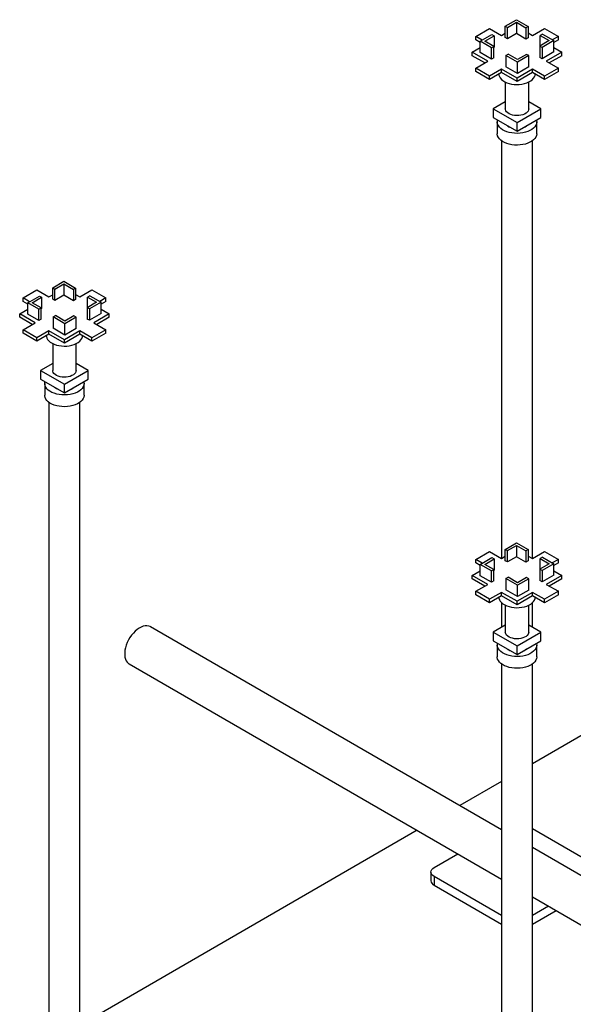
# Model space of a CAD drawing. Header units: millimetres. Extents: x 5 to 589, y 5 to 450.
# Tile 28 of 91: x 446 to 460, y 148 to 172. Entities that reach past the tile are written whole.
import ezdxf

# ---------------------------------------------------------------- set-up
doc = ezdxf.new("R2010")
doc.units = ezdxf.units.MM
doc.layers.add('TRAIT-FORT', color=4, linetype='Continuous', lineweight=25)

msp = doc.modelspace()

# ---------------------------------------------------------------- linework, layer by layer
at = {"layer": 'TRAIT-FORT', "color": 4, "linetype": 'Continuous', "lineweight": 25}
for p, q in [((458.38014, 172.2976), (458.66444, 172.46172)), ((458.66444, 172.46172), (458.96066, 172.29071)), ((457.62908, 172.04049), (457.97881, 172.24239)), ((457.97881, 172.24239), (458.28459, 172.06587)), ((458.38014, 172.2976), (458.43747, 172.2645)), ((458.38014, 172.01071), (458.38014, 172.2976)), ((458.43747, 172.2645), (458.66444, 172.39552)), ((458.43747, 171.97761), (458.43747, 172.2645)), ((458.66444, 172.39552), (458.90332, 172.25762)), ((458.66444, 172.39552), (458.66444, 172.10863)), ((458.96066, 172.29071), (458.90332, 172.25762)), ((458.90332, 172.25762), (458.90332, 171.97072)), ((458.96066, 172.29071), (458.96066, 172.00382)), ((459.06814, 172.06587), (459.37391, 172.24239)), ((459.37391, 172.24239), (459.72364, 172.04049)), ((457.79385, 171.94537), (457.62908, 172.04049)), ((457.62908, 171.95222), (457.62908, 172.04049)), ((457.74611, 171.88466), (457.62908, 171.95222)), ((457.74611, 171.91781), (458.04233, 172.08882)), ((457.86078, 171.91781), (458.09967, 172.05572)), ((458.04233, 172.08882), (458.09967, 172.05572)), ((458.09967, 172.05572), (458.09967, 171.76883)), ((458.28459, 172.06587), (458.38014, 172.12103)), ((458.43747, 171.97761), (458.38014, 172.01071)), ((458.66444, 172.10863), (458.43747, 171.97761)), ((458.90332, 171.97072), (458.66444, 172.10863)), ((458.96066, 172.00382), (458.90332, 171.97072)), ((458.96066, 172.12791), (459.06814, 172.06587)), ((459.49194, 171.93158), (459.25305, 171.79368)), ((459.32231, 172.0957), (459.26498, 172.0626)), ((459.26498, 172.0626), (459.49194, 171.93158)), ((459.26498, 171.80056), (459.26498, 172.0626)), ((459.60661, 171.93158), (459.31039, 171.76058)), ((459.32231, 172.0957), (459.60661, 171.93158)), ((459.72364, 172.04049), (459.5708, 171.95226)), ((459.72364, 171.95222), (459.60661, 171.88466)), ((459.60661, 171.64469), (459.60661, 171.93158)), ((459.72364, 171.95222), (459.72364, 172.04049)), ((457.54308, 171.63781), (457.74611, 171.75501)), ((458.03041, 171.75369), (457.74611, 171.91781)), ((457.74611, 171.63092), (457.74611, 171.91781)), ((458.08774, 171.78679), (457.86078, 171.91781)), ((458.03041, 171.75369), (458.08774, 171.78679)), ((458.03041, 171.4668), (458.03041, 171.75369)), ((458.08774, 171.4999), (458.08774, 171.78679)), ((458.09967, 171.76883), (458.08774, 171.76194)), ((459.31039, 171.76058), (459.25305, 171.79368)), ((459.25305, 171.79368), (459.25305, 171.50678)), ((459.31039, 171.76058), (459.31039, 171.47368)), ((459.60661, 171.75501), (459.80964, 171.63781)), ((457.93485, 171.41164), (457.54308, 171.63781)), ((457.54308, 171.54953), (457.54308, 171.63781)), ((457.8584, 171.3675), (457.54308, 171.54953)), ((458.03041, 171.4668), (457.74611, 171.63092)), ((458.08774, 171.4999), (458.03041, 171.4668)), ((458.39207, 171.55868), (458.4494, 171.59178)), ((458.39207, 171.55868), (458.39207, 171.27179)), ((458.68829, 171.38768), (458.39207, 171.55868)), ((458.68829, 171.45387), (458.4494, 171.59178)), ((458.91525, 171.5849), (458.68829, 171.45387)), ((458.97258, 171.5518), (458.68829, 171.38768)), ((458.97258, 171.5518), (458.91525, 171.5849)), ((458.97258, 171.26491), (458.97258, 171.5518)), ((459.31039, 171.47368), (459.25305, 171.50678)), ((459.60661, 171.64469), (459.31039, 171.47368)), ((459.80964, 171.63781), (459.41787, 171.41164)), ((459.80964, 171.54953), (459.49432, 171.3675)), ((459.80964, 171.54953), (459.80964, 171.63781)), ((457.62908, 171.23512), (457.93485, 171.41164)), ((457.97881, 171.03322), (457.62908, 171.23512)), ((457.62908, 171.14684), (457.62908, 171.23512)), ((458.28459, 171.20974), (457.97881, 171.03322)), ((458.67636, 170.98358), (458.28459, 171.20974)), ((458.28459, 171.12147), (458.28459, 171.20974)), ((458.68829, 171.10078), (458.39207, 171.27179)), ((459.06814, 171.20974), (458.67636, 170.98358)), ((458.68829, 171.10078), (458.68829, 171.38768)), ((458.97258, 171.26491), (458.68829, 171.10078)), ((459.37391, 171.03322), (459.06814, 171.20974)), ((459.06814, 171.12147), (459.06814, 171.20974)), ((459.72364, 171.23512), (459.37391, 171.03322)), ((459.41787, 171.41164), (459.72364, 171.23512)), ((459.72364, 171.14684), (459.72364, 171.23512)), ((457.97881, 170.94495), (457.62908, 171.14684)), ((458.28459, 171.12147), (457.97881, 170.94495)), ((457.97881, 170.94495), (457.97881, 171.03322)), ((458.67636, 170.8953), (458.28459, 171.12147)), ((459.06814, 171.12147), (458.67636, 170.8953)), ((458.67636, 170.8953), (458.67636, 170.98358)), ((459.37391, 170.94495), (459.06814, 171.12147)), ((459.72364, 171.14684), (459.37391, 170.94495)), ((459.37391, 170.94495), (459.37391, 171.03322)), ((458.37906, 170.88386), (458.37906, 170.20529)), ((458.37906, 170.88386), (458.37906, 170.20529)), ((458.97366, 170.20529), (458.97366, 170.88386)), ((458.97366, 170.20529), (458.97366, 170.88386)), ((458.37906, 170.38119), (458.07436, 170.20529)), ((458.07436, 170.20529), (458.67636, 169.85777)), ((458.07436, 170.20529), (458.07436, 169.9846)), ((458.67636, 169.85777), (459.27836, 170.20529)), ((459.27836, 170.20529), (458.97366, 170.38119)), ((459.27836, 169.9846), (459.27836, 170.20529)), ((458.07436, 169.9846), (458.67636, 169.63708)), ((458.67636, 169.63708), (459.27836, 169.9846)), ((458.17636, 169.87426), (458.17636, 169.57633)), ((458.17636, 169.87426), (458.17636, 169.57633)), ((458.67636, 169.63708), (458.67636, 169.85777)), ((459.17636, 169.57633), (459.17636, 169.87426)), ((459.17636, 169.57633), (459.17636, 169.87426)), ((458.28447, 169.39708), (458.28447, 158.82688)), ((459.06825, 158.82688), (459.06825, 169.39708)), ((446.91354, 165.67807), (447.19784, 165.84219)), ((446.97088, 165.64498), (447.19784, 165.776)), ((447.19784, 165.84219), (447.49406, 165.67119)), ((447.19784, 165.776), (447.43673, 165.63809)), ((447.19784, 165.776), (447.19784, 165.48911)), ((446.16248, 165.42097), (446.51221, 165.62286)), ((446.27952, 165.29829), (446.57574, 165.46929)), ((446.51221, 165.62286), (446.81799, 165.44634)), ((446.57574, 165.46929), (446.63307, 165.4362)), ((446.81799, 165.44634), (446.91354, 165.50151)), ((446.91354, 165.67807), (446.97088, 165.64498)), ((446.91354, 165.39118), (446.91354, 165.67807)), ((446.97088, 165.35808), (446.97088, 165.64498)), ((447.19784, 165.48911), (446.97088, 165.35808)), ((447.43673, 165.3512), (447.19784, 165.48911)), ((447.49406, 165.67119), (447.43673, 165.63809)), ((447.43673, 165.63809), (447.43673, 165.3512)), ((447.49406, 165.67119), (447.49406, 165.3843)), ((447.49406, 165.50839), (447.60154, 165.44634)), ((447.60154, 165.44634), (447.90732, 165.62286)), ((447.85572, 165.47618), (447.79838, 165.44308)), ((447.85572, 165.47618), (448.14001, 165.31206)), ((447.90732, 165.62286), (448.25705, 165.42097)), ((446.32725, 165.32585), (446.16248, 165.42097)), ((446.16248, 165.33269), (446.16248, 165.42097)), ((446.27952, 165.26513), (446.16248, 165.33269)), ((446.56381, 165.13417), (446.27952, 165.29829)), ((446.27952, 165.0114), (446.27952, 165.29829)), ((446.39418, 165.29829), (446.63307, 165.4362)), ((446.62115, 165.16727), (446.39418, 165.29829)), ((446.63307, 165.4362), (446.63307, 165.1493)), ((446.97088, 165.35808), (446.91354, 165.39118)), ((447.49406, 165.3843), (447.43673, 165.3512)), ((448.02535, 165.31206), (447.78646, 165.17415)), ((447.79838, 165.44308), (448.02535, 165.31206)), ((447.79838, 165.18103), (447.79838, 165.44308)), ((448.14001, 165.31206), (447.84379, 165.14105)), ((448.25705, 165.42097), (448.1042, 165.33273)), ((448.25705, 165.33269), (448.14001, 165.26513)), ((448.14001, 165.02516), (448.14001, 165.31206)), ((448.25705, 165.33269), (448.25705, 165.42097)), ((446.07648, 165.01828), (446.27952, 165.13549)), ((446.46826, 164.79211), (446.07648, 165.01828)), ((446.07648, 164.93001), (446.07648, 165.01828)), ((446.56381, 164.84728), (446.27952, 165.0114)), ((446.56381, 165.13417), (446.62115, 165.16727)), ((446.56381, 164.84728), (446.56381, 165.13417)), ((446.62115, 164.88037), (446.62115, 165.16727)), ((446.63307, 165.1493), (446.62115, 165.14242)), ((446.92547, 164.93916), (446.9828, 164.97225)), ((447.22169, 164.83435), (446.9828, 164.97225)), ((447.44865, 164.96537), (447.22169, 164.83435)), ((447.50598, 164.93227), (447.44865, 164.96537)), ((447.84379, 165.14105), (447.78646, 165.17415)), ((447.78646, 165.17415), (447.78646, 164.88726)), ((447.84379, 165.14105), (447.84379, 164.85416)), ((448.14001, 165.02516), (447.84379, 164.85416)), ((448.34305, 165.01828), (447.95127, 164.79211)), ((448.14001, 165.13549), (448.34305, 165.01828)), ((448.34305, 164.93001), (448.34305, 165.01828)), ((446.3918, 164.74798), (446.07648, 164.93001)), ((446.16248, 164.61559), (446.46826, 164.79211)), ((446.62115, 164.88037), (446.56381, 164.84728)), ((446.92547, 164.93916), (446.92547, 164.65226)), ((447.22169, 164.76815), (446.92547, 164.93916)), ((447.50598, 164.93227), (447.22169, 164.76815)), ((447.22169, 164.48126), (447.22169, 164.76815)), ((447.50598, 164.64538), (447.50598, 164.93227)), ((447.84379, 164.85416), (447.78646, 164.88726)), ((447.95127, 164.79211), (448.25705, 164.61559)), ((448.34305, 164.93001), (448.02773, 164.74798)), ((446.51221, 164.4137), (446.16248, 164.61559)), ((446.16248, 164.52732), (446.16248, 164.61559)), ((446.51221, 164.32542), (446.16248, 164.52732)), ((446.81799, 164.59022), (446.51221, 164.4137)), ((446.81799, 164.50194), (446.51221, 164.32542)), ((447.20976, 164.36405), (446.81799, 164.59022)), ((446.81799, 164.50194), (446.81799, 164.59022)), ((447.20976, 164.27578), (446.81799, 164.50194)), ((447.22169, 164.48126), (446.92547, 164.65226)), ((447.60154, 164.59022), (447.20976, 164.36405)), ((447.60154, 164.50194), (447.20976, 164.27578)), ((447.50598, 164.64538), (447.22169, 164.48126)), ((447.90732, 164.4137), (447.60154, 164.59022)), ((447.60154, 164.50194), (447.60154, 164.59022)), ((447.90732, 164.32542), (447.60154, 164.50194)), ((448.25705, 164.61559), (447.90732, 164.4137)), ((448.25705, 164.52732), (447.90732, 164.32542)), ((448.25705, 164.52732), (448.25705, 164.61559)), ((446.51221, 164.32542), (446.51221, 164.4137)), ((446.91247, 164.26433), (446.91247, 163.58577)), ((446.91247, 164.26433), (446.91247, 163.58577)), ((447.20976, 164.27578), (447.20976, 164.36405)), ((447.50706, 163.58577), (447.50706, 164.26433)), ((447.50706, 163.58577), (447.50706, 164.26433)), ((447.90732, 164.32542), (447.90732, 164.4137)), ((446.91247, 163.76167), (446.60777, 163.58577)), ((447.81176, 163.58577), (447.50706, 163.76167)), ((446.60777, 163.58577), (447.20976, 163.23824)), ((446.60777, 163.58577), (446.60777, 163.36508)), ((447.20976, 163.23824), (447.81176, 163.58577)), ((447.81176, 163.36508), (447.81176, 163.58577)), ((446.60777, 163.36508), (447.20976, 163.01755)), ((446.70976, 163.25474), (446.70976, 162.95681)), ((446.70976, 163.25474), (446.70976, 162.95681)), ((447.20976, 163.01755), (447.81176, 163.36508)), ((447.20976, 163.01755), (447.20976, 163.23824)), ((447.70976, 162.95681), (447.70976, 163.25474)), ((447.70976, 162.95681), (447.70976, 163.25474)), ((446.81787, 162.77755), (446.81787, 144.27373)), ((447.60166, 144.27373), (447.60166, 162.77755)), ((458.38014, 159.05855), (458.66444, 159.22267)), ((458.66444, 159.22267), (458.96066, 159.05166)), ((457.62908, 158.80144), (457.97881, 159.00334)), ((457.97881, 159.00334), (458.28459, 158.82682)), ((458.38014, 159.05855), (458.43747, 159.02545)), ((458.38014, 158.77165), (458.38014, 159.05855)), ((458.43747, 159.02545), (458.66444, 159.15647)), ((458.43747, 158.73856), (458.43747, 159.02545)), ((458.66444, 159.15647), (458.90332, 159.01857)), ((458.66444, 159.15647), (458.66444, 158.86958)), ((458.96066, 159.05166), (458.90332, 159.01857)), ((458.90332, 159.01857), (458.90332, 158.73167)), ((458.96066, 159.05166), (458.96066, 158.76477)), ((459.06814, 158.82682), (459.37391, 159.00334)), ((459.37391, 159.00334), (459.72364, 158.80144)), ((457.79385, 158.70632), (457.62908, 158.80144)), ((457.62908, 158.71317), (457.62908, 158.80144)), ((457.74611, 158.67876), (458.04233, 158.84977)), ((457.86078, 158.67876), (458.09967, 158.81667)), ((458.04233, 158.84977), (458.09967, 158.81667)), ((458.09967, 158.81667), (458.09967, 158.52978)), ((458.28459, 158.82682), (458.38014, 158.88198)), ((458.43747, 158.73856), (458.38014, 158.77165)), ((458.66444, 158.86958), (458.43747, 158.73856)), ((458.90332, 158.73167), (458.66444, 158.86958)), ((458.96066, 158.76477), (458.90332, 158.73167)), ((458.96066, 158.88886), (459.06814, 158.82682)), ((459.32231, 158.85665), (459.26498, 158.82355)), ((459.26498, 158.82355), (459.49194, 158.69253)), ((459.26498, 158.56151), (459.26498, 158.82355)), ((459.32231, 158.85665), (459.60661, 158.69253)), ((459.72364, 158.80144), (459.5708, 158.71321)), ((459.72364, 158.71317), (459.72364, 158.80144)), ((457.54308, 158.39875), (457.74611, 158.51596)), ((457.74611, 158.64561), (457.62908, 158.71317)), ((458.03041, 158.51464), (457.74611, 158.67876)), ((457.74611, 158.39187), (457.74611, 158.67876)), ((458.08774, 158.54774), (457.86078, 158.67876)), ((458.03041, 158.51464), (458.08774, 158.54774)), ((458.03041, 158.22775), (458.03041, 158.51464)), ((458.08774, 158.26085), (458.08774, 158.54774)), ((458.09967, 158.52978), (458.08774, 158.52289)), ((459.49194, 158.69253), (459.25305, 158.55462)), ((459.31039, 158.52153), (459.25305, 158.55462)), ((459.25305, 158.55462), (459.25305, 158.26773)), ((459.60661, 158.69253), (459.31039, 158.52153)), ((459.31039, 158.52153), (459.31039, 158.23463)), ((459.72364, 158.71317), (459.60661, 158.64561)), ((459.60661, 158.40564), (459.60661, 158.69253)), ((459.60661, 158.51596), (459.80964, 158.39875)), ((457.93485, 158.17259), (457.54308, 158.39875)), ((457.54308, 158.31048), (457.54308, 158.39875)), ((457.8584, 158.12845), (457.54308, 158.31048)), ((458.03041, 158.22775), (457.74611, 158.39187)), ((458.08774, 158.26085), (458.03041, 158.22775)), ((458.39207, 158.31963), (458.4494, 158.35273)), ((458.39207, 158.31963), (458.39207, 158.03274)), ((458.68829, 158.14863), (458.39207, 158.31963)), ((458.68829, 158.21482), (458.4494, 158.35273)), ((458.91525, 158.34585), (458.68829, 158.21482)), ((458.97258, 158.31275), (458.68829, 158.14863)), ((458.97258, 158.31275), (458.91525, 158.34585)), ((458.97258, 158.02585), (458.97258, 158.31275)), ((459.31039, 158.23463), (459.25305, 158.26773)), ((459.60661, 158.40564), (459.31039, 158.23463)), ((459.80964, 158.39875), (459.41787, 158.17259)), ((459.80964, 158.31048), (459.49432, 158.12845)), ((459.80964, 158.31048), (459.80964, 158.39875)), ((457.62908, 157.99607), (457.93485, 158.17259)), ((457.97881, 157.79417), (457.62908, 157.99607)), ((457.62908, 157.90779), (457.62908, 157.99607)), ((458.28459, 157.97069), (457.97881, 157.79417)), ((458.67636, 157.74453), (458.28459, 157.97069)), ((458.28459, 157.88242), (458.28459, 157.97069)), ((458.68829, 157.86173), (458.39207, 158.03274)), ((459.06814, 157.97069), (458.67636, 157.74453)), ((458.68829, 157.86173), (458.68829, 158.14863)), ((458.97258, 158.02585), (458.68829, 157.86173)), ((459.37391, 157.79417), (459.06814, 157.97069)), ((459.06814, 157.88242), (459.06814, 157.97069)), ((459.72364, 157.99607), (459.37391, 157.79417)), ((459.41787, 158.17259), (459.72364, 157.99607)), ((459.72364, 157.90779), (459.72364, 157.99607)), ((457.97881, 157.7059), (457.62908, 157.90779)), ((458.28459, 157.88242), (457.97881, 157.7059)), ((457.97881, 157.7059), (457.97881, 157.79417)), ((458.67636, 157.65625), (458.28459, 157.88242)), ((459.06814, 157.88242), (458.67636, 157.65625)), ((458.67636, 157.65625), (458.67636, 157.74453)), ((459.37391, 157.7059), (459.06814, 157.88242)), ((459.72364, 157.90779), (459.37391, 157.7059)), ((459.37391, 157.7059), (459.37391, 157.79417)), ((458.28447, 157.70858), (458.28447, 157.08753)), ((458.37906, 157.64481), (458.37906, 156.96624)), ((458.37906, 157.64481), (458.37906, 156.96624)), ((458.97366, 156.96624), (458.97366, 157.64481)), ((458.97366, 156.96624), (458.97366, 157.64481)), ((459.06825, 157.08753), (459.06825, 157.70858)), ((458.28447, 151.96468), (449.38843, 157.10025)), ((458.37906, 157.14214), (458.07436, 156.96624)), ((459.27836, 156.96624), (458.97366, 157.14214)), ((458.07436, 156.96624), (458.67636, 156.61872)), ((458.07436, 156.96624), (458.07436, 156.74555)), ((458.07436, 156.74555), (458.67636, 156.39803)), ((458.67636, 156.61872), (459.27836, 156.96624)), ((458.67636, 156.39803), (459.27836, 156.74555)), ((459.27836, 156.74555), (459.27836, 156.96624)), ((458.17636, 156.63521), (458.17636, 156.33728)), ((458.17636, 156.63521), (458.17636, 156.33728)), ((458.67636, 156.39803), (458.67636, 156.61872)), ((459.17636, 156.33728), (459.17636, 156.63521)), ((459.17636, 156.33728), (459.17636, 156.63521)), ((448.84794, 156.16398), (458.28447, 150.71639)), ((458.28447, 156.15803), (458.28447, 137.6542)), ((459.06825, 137.6542), (459.06825, 156.15803)), ((461.99672, 155.32333), (459.06825, 153.63276)), ((458.28447, 153.18029), (457.2316, 152.57249)), ((458.26174, 151.9778), (458.28447, 151.99093)), ((459.06825, 151.99093), (460.77857, 151.00358)), ((456.15043, 151.94834), (447.60166, 147.01324)), ((468.89475, 145.8395), (459.06825, 151.51221)), ((456.57415, 151.00358), (457.18057, 151.35366)), ((456.49499, 150.89325), (456.49499, 150.67257)), ((458.28447, 149.79558), (456.57415, 150.78293)), ((456.57415, 150.78293), (456.57415, 150.56224)), ((456.57415, 150.56224), (458.28447, 149.5749)), ((459.06825, 150.26392), (468.81767, 144.6357)), ((459.47389, 150.02975), (459.06825, 149.79558)), ((459.06825, 149.5749), (459.66503, 149.91941))]:
    msp.add_line(p, q, dxfattribs=at)
at = {"layer": 'TRAIT-FORT', "color": 4, "linetype": 'Continuous', "lineweight": 25, "flags": 128}
for points in [[(458.21695, 171.08242), (458.21882, 171.0619), (458.22979, 171.0237), (458.25029, 170.98683), (458.27986, 170.95207), (458.31789, 170.92017), (458.36356, 170.89181), (458.41589, 170.86759), (458.47377, 170.84802), (458.53598, 170.83353), (458.60117, 170.82442), (458.66797, 170.82089), (458.73495, 170.82301), (458.80067, 170.83074), (458.86375, 170.84391), (458.92283, 170.86224), (458.97667, 170.88535), (459.0241, 170.91273), (459.06412, 170.9438), (459.09587, 170.97791), (459.11868, 171.01432), (459.13207, 171.05227), (459.13578, 171.08242)], [(458.97366, 170.20529), (458.97, 170.17844), (458.95697, 170.14861), (458.93493, 170.12059), (458.90458, 170.0953), (458.86689, 170.07354), (458.82308, 170.05602), (458.77455, 170.0433), (458.72287, 170.03578), (458.66969, 170.03371), (458.61673, 170.03715), (458.56568, 170.046), (458.51819, 170.05997), (458.47578, 170.07861), (458.43982, 170.10132), (458.41147, 170.12737), (458.39162, 170.15593), (458.38093, 170.18608), (458.37906, 170.20529)], [(458.97366, 170.20529), (458.97, 170.17844), (458.95697, 170.14861), (458.93493, 170.12059), (458.90458, 170.0953), (458.86689, 170.07354), (458.82308, 170.05602), (458.77455, 170.0433), (458.72287, 170.03578), (458.66969, 170.03371), (458.61673, 170.03715), (458.56568, 170.046), (458.51819, 170.05997), (458.47578, 170.07861), (458.43982, 170.10132), (458.41147, 170.12737), (458.39162, 170.15593), (458.38093, 170.18608), (458.37906, 170.20529)], [(459.16954, 169.92178), (459.17263, 169.90944), (459.17628, 169.86922), (459.1702, 169.82911), (459.15451, 169.78987), (459.12951, 169.75228), (459.0957, 169.71705), (459.05372, 169.68489), (459.00439, 169.65642), (458.94868, 169.63218), (458.88767, 169.61266), (458.82255, 169.59823), (458.75458, 169.58917), (458.68509, 169.58566), (458.61543, 169.58777), (458.54695, 169.59545), (458.481, 169.60856), (458.41884, 169.62685), (458.3617, 169.64994), (458.31068, 169.67741), (458.26678, 169.7087), (458.23086, 169.74322), (458.2036, 169.78029), (458.18555, 169.81919), (458.17705, 169.85915), (458.17826, 169.89942), (458.18318, 169.92178)], [(459.16954, 169.92178), (459.17263, 169.90944), (459.17628, 169.86922), (459.1702, 169.82911), (459.15451, 169.78987), (459.12951, 169.75228), (459.0957, 169.71705), (459.05372, 169.68489), (459.00439, 169.65642), (458.94868, 169.63218), (458.88767, 169.61266), (458.82255, 169.59823), (458.75458, 169.58917), (458.68509, 169.58566), (458.61543, 169.58777), (458.54695, 169.59545), (458.481, 169.60856), (458.41884, 169.62685), (458.3617, 169.64994), (458.31068, 169.67741), (458.26678, 169.7087), (458.23086, 169.74322), (458.2036, 169.78029), (458.18555, 169.81919), (458.17705, 169.85915), (458.17826, 169.89942), (458.18318, 169.92178)], [(458.83715, 169.7299), (458.84567, 169.73318), (458.88658, 169.7529)], [(458.88658, 169.7529), (458.92074, 169.77652), (458.92642, 169.78144)], [(459.17636, 169.57633), (459.17628, 169.5713), (459.1702, 169.53118), (459.15451, 169.49194), (459.12951, 169.45435), (459.0957, 169.41913), (459.05372, 169.38697), (459.00439, 169.35849), (458.94868, 169.33426), (458.88767, 169.31473), (458.82255, 169.3003), (458.75458, 169.29124), (458.68509, 169.28773), (458.61543, 169.28984), (458.54695, 169.29753), (458.481, 169.31064), (458.41884, 169.32892), (458.3617, 169.35202), (458.31068, 169.37948), (458.26678, 169.41077), (458.23086, 169.44529), (458.2036, 169.48236), (458.18555, 169.52126), (458.17705, 169.56123), (458.17636, 169.57633)], [(459.17636, 169.57633), (459.17628, 169.5713), (459.1702, 169.53118), (459.15451, 169.49194), (459.12951, 169.45435), (459.0957, 169.41913), (459.05372, 169.38697), (459.00439, 169.35849), (458.94868, 169.33426), (458.88767, 169.31473), (458.82255, 169.3003), (458.75458, 169.29124), (458.68509, 169.28773), (458.61543, 169.28984), (458.54695, 169.29753), (458.481, 169.31064), (458.41884, 169.32892), (458.3617, 169.35202), (458.31068, 169.37948), (458.26678, 169.41077), (458.23086, 169.44529), (458.2036, 169.48236), (458.18555, 169.52126), (458.17705, 169.56123), (458.17636, 169.57633)], [(446.75035, 164.46289), (446.75222, 164.44237), (446.7632, 164.40417), (446.78369, 164.3673), (446.81327, 164.33255), (446.85129, 164.30065), (446.89696, 164.27229), (446.94929, 164.24806), (447.00718, 164.2285), (447.06938, 164.21401), (447.13458, 164.2049), (447.20137, 164.20137), (447.26835, 164.20349), (447.33408, 164.21122), (447.39715, 164.22439), (447.45624, 164.24272), (447.51007, 164.26582), (447.5575, 164.2932), (447.59752, 164.32428), (447.62927, 164.35839), (447.65209, 164.3948), (447.66547, 164.43274), (447.66918, 164.46289)], [(447.50706, 163.58577), (447.5034, 163.55892), (447.49038, 163.52908), (447.46834, 163.50107), (447.43798, 163.47578), (447.40029, 163.45402), (447.35648, 163.4365), (447.30796, 163.42377), (447.25627, 163.41625), (447.20309, 163.41418), (447.15013, 163.41763), (447.09908, 163.42648), (447.05159, 163.44045), (447.00919, 163.45909), (446.97323, 163.4818), (446.94487, 163.50785), (446.92503, 163.53641), (446.91434, 163.56655), (446.91247, 163.58577)], [(447.50706, 163.58577), (447.5034, 163.55892), (447.49038, 163.52908), (447.46834, 163.50107), (447.43798, 163.47578), (447.40029, 163.45402), (447.35648, 163.4365), (447.30796, 163.42377), (447.25627, 163.41625), (447.20309, 163.41418), (447.15013, 163.41763), (447.09908, 163.42648), (447.05159, 163.44045), (447.00919, 163.45909), (446.97323, 163.4818), (446.94487, 163.50785), (446.92503, 163.53641), (446.91434, 163.56655), (446.91247, 163.58577)], [(447.70294, 163.30226), (447.70604, 163.28991), (447.70969, 163.2497), (447.70361, 163.20958), (447.68792, 163.17034), (447.66292, 163.13275), (447.6291, 163.09753), (447.58712, 163.06537), (447.53779, 163.03689), (447.48208, 163.01266), (447.42107, 162.99314), (447.35595, 162.9787), (447.28798, 162.96965), (447.21849, 162.96614), (447.14883, 162.96824), (447.08035, 162.97593), (447.0144, 162.98904), (446.95225, 163.00732), (446.8951, 163.03042), (446.84409, 163.05788), (446.80019, 163.08918), (446.76426, 163.12369), (446.737, 163.16076), (446.71895, 163.19966), (446.71045, 163.23963), (446.71167, 163.27989), (446.71659, 163.30226)], [(447.70294, 163.30226), (447.70604, 163.28991), (447.70969, 163.2497), (447.70361, 163.20958), (447.68792, 163.17034), (447.66292, 163.13275), (447.6291, 163.09753), (447.58712, 163.06537), (447.53779, 163.03689), (447.48208, 163.01266), (447.42107, 162.99314), (447.35595, 162.9787), (447.28798, 162.96965), (447.21849, 162.96614), (447.14883, 162.96824), (447.08035, 162.97593), (447.0144, 162.98904), (446.95225, 163.00732), (446.8951, 163.03042), (446.84409, 163.05788), (446.80019, 163.08918), (446.76426, 163.12369), (446.737, 163.16076), (446.71895, 163.19966), (446.71045, 163.23963), (446.71167, 163.27989), (446.71659, 163.30226)], [(447.70976, 162.95681), (447.70969, 162.95177), (447.70361, 162.91166), (447.68792, 162.87242), (447.66292, 162.83482), (447.6291, 162.7996), (447.58712, 162.76744), (447.53779, 162.73897), (447.48208, 162.71473), (447.42107, 162.69521), (447.35595, 162.68078), (447.28798, 162.67172), (447.21849, 162.66821), (447.14883, 162.67032), (447.08035, 162.678), (447.0144, 162.69111), (446.95225, 162.70939), (446.8951, 162.73249), (446.84409, 162.75995), (446.80019, 162.79125), (446.76426, 162.82577), (446.737, 162.86284), (446.71895, 162.90173), (446.71045, 162.9417), (446.70976, 162.95681)], [(447.70976, 162.95681), (447.70969, 162.95177), (447.70361, 162.91166), (447.68792, 162.87242), (447.66292, 162.83482), (447.6291, 162.7996), (447.58712, 162.76744), (447.53779, 162.73897), (447.48208, 162.71473), (447.42107, 162.69521), (447.35595, 162.68078), (447.28798, 162.67172), (447.21849, 162.66821), (447.14883, 162.67032), (447.08035, 162.678), (447.0144, 162.69111), (446.95225, 162.70939), (446.8951, 162.73249), (446.84409, 162.75995), (446.80019, 162.79125), (446.76426, 162.82577), (446.737, 162.86284), (446.71895, 162.90173), (446.71045, 162.9417), (446.70976, 162.95681)], [(447.37056, 163.11038), (447.37907, 163.11366), (447.41999, 163.13338)], [(447.41999, 163.13338), (447.45414, 163.157), (447.45983, 163.16191)], [(458.21695, 157.84337), (458.21882, 157.82285), (458.22979, 157.78465), (458.25029, 157.74778), (458.27986, 157.71302), (458.31789, 157.68112), (458.36356, 157.65276), (458.41589, 157.62854), (458.47377, 157.60897), (458.53598, 157.59448), (458.60117, 157.58537), (458.66797, 157.58184), (458.73495, 157.58396), (458.80067, 157.59169), (458.86375, 157.60486), (458.92283, 157.62319), (458.97667, 157.64629), (459.0241, 157.67368), (459.06412, 157.70475), (459.09587, 157.73886), (459.11868, 157.77527), (459.13207, 157.81322), (459.13578, 157.84337)], [(449.38843, 157.10025), (449.3839, 157.10278), (449.34491, 157.11834), (449.30187, 157.12522), (449.25556, 157.1233), (449.20679, 157.11262), (449.15644, 157.09336), (449.10541, 157.06587), (449.05461, 157.03064), (449.00494, 156.9883), (448.95729, 156.9396), (448.91252, 156.88542), (448.87141, 156.82672), (448.83471, 156.76454), (448.80307, 156.7), (448.77705, 156.63425), (448.75711, 156.56846), (448.74362, 156.5038), (448.73682, 156.44144), (448.73682, 156.38248), (448.74362, 156.32797), (448.75711, 156.2789), (448.77705, 156.23612), (448.80307, 156.20041), (448.83471, 156.17241), (448.84794, 156.16398)], [(458.97366, 156.96624), (458.97, 156.93939), (458.95697, 156.90956), (458.93493, 156.88154), (458.90458, 156.85625), (458.86689, 156.83449), (458.82308, 156.81697), (458.77455, 156.80425), (458.72287, 156.79673), (458.66969, 156.79466), (458.61673, 156.7981), (458.56568, 156.80695), (458.51819, 156.82092), (458.47578, 156.83956), (458.43982, 156.86227), (458.41147, 156.88832), (458.39162, 156.91688), (458.38093, 156.94702), (458.37906, 156.96624)], [(458.97366, 156.96624), (458.97, 156.93939), (458.95697, 156.90956), (458.93493, 156.88154), (458.90458, 156.85625), (458.86689, 156.83449), (458.82308, 156.81697), (458.77455, 156.80425), (458.72287, 156.79673), (458.66969, 156.79466), (458.61673, 156.7981), (458.56568, 156.80695), (458.51819, 156.82092), (458.47578, 156.83956), (458.43982, 156.86227), (458.41147, 156.88832), (458.39162, 156.91688), (458.38093, 156.94702), (458.37906, 156.96624)], [(459.16954, 156.68273), (459.17263, 156.67039), (459.17628, 156.63017), (459.1702, 156.59006), (459.15451, 156.55082), (459.12951, 156.51322), (459.0957, 156.478), (459.05372, 156.44584), (459.00439, 156.41737), (458.94868, 156.39313), (458.88767, 156.37361), (458.82255, 156.35918), (458.75458, 156.35012), (458.68509, 156.34661), (458.61543, 156.34872), (458.54695, 156.3564), (458.481, 156.36951), (458.41884, 156.38779), (458.3617, 156.41089), (458.31068, 156.43836), (458.26678, 156.46965), (458.23086, 156.50417), (458.2036, 156.54124), (458.18555, 156.58013), (458.17705, 156.6201), (458.17826, 156.66037), (458.18318, 156.68273)], [(459.16954, 156.68273), (459.17263, 156.67039), (459.17628, 156.63017), (459.1702, 156.59006), (459.15451, 156.55082), (459.12951, 156.51322), (459.0957, 156.478), (459.05372, 156.44584), (459.00439, 156.41737), (458.94868, 156.39313), (458.88767, 156.37361), (458.82255, 156.35918), (458.75458, 156.35012), (458.68509, 156.34661), (458.61543, 156.34872), (458.54695, 156.3564), (458.481, 156.36951), (458.41884, 156.38779), (458.3617, 156.41089), (458.31068, 156.43836), (458.26678, 156.46965), (458.23086, 156.50417), (458.2036, 156.54124), (458.18555, 156.58013), (458.17705, 156.6201), (458.17826, 156.66037), (458.18318, 156.68273)], [(458.83715, 156.49085), (458.84567, 156.49413), (458.88658, 156.51385)], [(458.88658, 156.51385), (458.92074, 156.53747), (458.92642, 156.54239)], [(459.17636, 156.33728), (459.17628, 156.33225), (459.1702, 156.29213), (459.15451, 156.25289), (459.12951, 156.2153), (459.0957, 156.18008), (459.05372, 156.14792), (459.00439, 156.11944), (458.94868, 156.09521), (458.88767, 156.07568), (458.82255, 156.06125), (458.75458, 156.05219), (458.68509, 156.04868), (458.61543, 156.05079), (458.54695, 156.05848), (458.481, 156.07159), (458.41884, 156.08987), (458.3617, 156.11297), (458.31068, 156.14043), (458.26678, 156.17172), (458.23086, 156.20624), (458.2036, 156.24331), (458.18555, 156.28221), (458.17705, 156.32218), (458.17636, 156.33728)], [(459.17636, 156.33728), (459.17628, 156.33225), (459.1702, 156.29213), (459.15451, 156.25289), (459.12951, 156.2153), (459.0957, 156.18008), (459.05372, 156.14792), (459.00439, 156.11944), (458.94868, 156.09521), (458.88767, 156.07568), (458.82255, 156.06125), (458.75458, 156.05219), (458.68509, 156.04868), (458.61543, 156.05079), (458.54695, 156.05848), (458.481, 156.07159), (458.41884, 156.08987), (458.3617, 156.11297), (458.31068, 156.14043), (458.26678, 156.17172), (458.23086, 156.20624), (458.2036, 156.24331), (458.18555, 156.28221), (458.17705, 156.32218), (458.17636, 156.33728)], [(456.57415, 150.78293), (456.54054, 150.80657), (456.51556, 150.83355), (456.50018, 150.86282), (456.49499, 150.89325), (456.50018, 150.92369), (456.51556, 150.95296), (456.54054, 150.97994), (456.57415, 151.00358)]]:
    msp.add_lwpolyline(points, dxfattribs=at)
at = {"layer": 'TRAIT-FORT', "color": 4, "linetype": 'Continuous', "lineweight": 25}
for centre, radius, start, end in [((458.61101, 169.99832), 0.28488, 229.579446, 250.425931), ((447.14441, 163.37879), 0.28488, 229.579446, 250.425931), ((458.61101, 156.75926), 0.28488, 229.579446, 250.425931), ((456.63025, 150.68606), 0.13593, 185.694799, 245.625342)]:
    msp.add_arc(centre, radius, start, end, dxfattribs=at)

doc.saveas('drawing.dxf')
